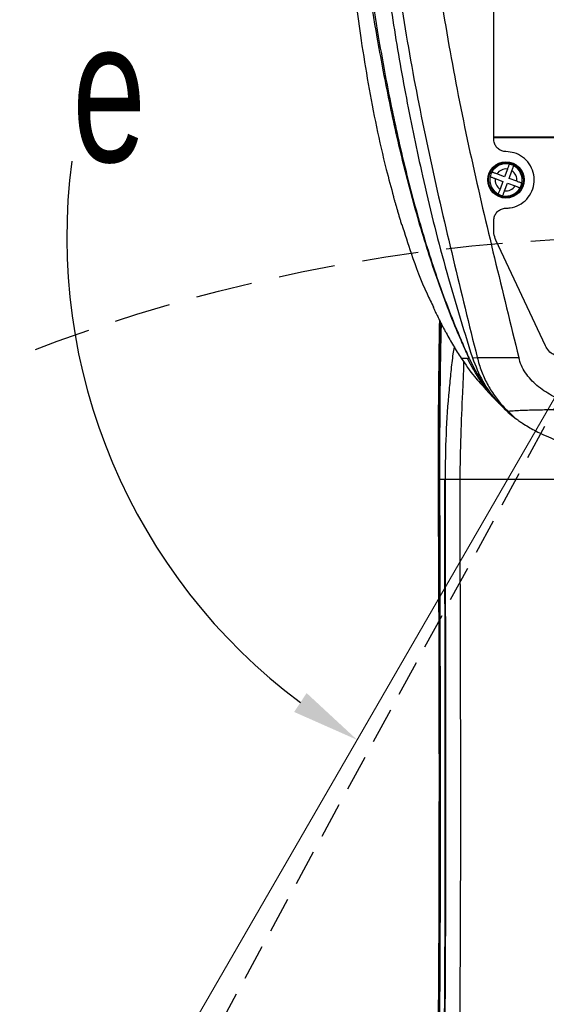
# Model space of a CAD drawing. Header units: millimetres. Extents: x 559 to 1365, y 424 to 1103.
# Tile 64 of 78: x 1143 to 1161, y 980 to 1015. Entities that reach past the tile are written whole.
import ezdxf

# ---------------------------------------------------------------- set-up
doc = ezdxf.new("R2010")
doc.units = ezdxf.units.MM
doc.linetypes.add('ACISOTGL', pattern=[3, 2, -1])
doc.linetypes.add('HIDDEN', pattern=[1.905, 1.27, -0.635])
doc.layers.add('C1角度', color=7, linetype='Continuous')
doc.layers.add('虚线层', color=7, linetype='HIDDEN', lineweight=25)
doc.styles.add('SLDTEXTSTYLE0', font='TXT', dxfattribs={"width": 0.7})

msp = doc.modelspace()

# ---------------------------------------------------------------- linework, layer by layer
at = {"color": 7, "linetype": 'Continuous', "lineweight": 25}
for p, q in [((1159.3228, 1010.5068), (1159.3228, 1018.3804)), ((1159.3064, 1011.6938), (1159.3228, 1011.713)), ((1170.1794, 1010.5885), (1159.3228, 1010.5885)), ((1170.1794, 1010.568), (1159.3228, 1010.568)), ((1159.8009, 1009.4608), (1159.7005, 1009.1884)), ((1159.8614, 1009.1291), (1159.9617, 1009.4016)), ((1159.3688, 1009.1279), (1159.6413, 1009.0275)), ((1159.7005, 1009.1884), (1159.4281, 1009.2887)), ((1160.1338, 1009.0288), (1159.8614, 1009.1291)), ((1159.6413, 1009.0275), (1159.5409, 1008.7551)), ((1159.7018, 1008.6958), (1159.8021, 1008.9683)), ((1159.8021, 1008.9683), (1160.0746, 1008.8679)), ((1159.3228, 1007.2549), (1159.3228, 1007.6498)), ((1161.1544, 1003.203), (1159.3908, 1006.9508)), ((1158.5631, 1002.7884), (1158.7329, 1002.7959)), ((1159.8372, 1000.8845), (1160.0705, 1000.6548)), ((1157.3898, 998.4856), (1157.3898, 998.6306)), ((1157.4021, 998.6303), (1157.4022, 998.4854)), ((1157.4022, 998.4854), (1157.3898, 998.4856)), ((1157.5716, 998.4854), (1157.5914, 998.4854)), ((1157.5914, 998.4854), (1157.6057, 998.4854))]:
    msp.add_line(p, q, dxfattribs=at)
at = {"color": 7, "linetype": 'Continuous', "lineweight": 18}
msp.add_line((1164.7511, 1007.0564), (1138.4623, 961.5229), dxfattribs=at)
at = {"color": 7, "linetype": 'Continuous', "lineweight": 25}
for radius in [0.6428, 0.6143]:
    msp.add_circle((1159.7513, 1009.0783), radius, dxfattribs=at)
at = {"color": 7, "linetype": 'Continuous', "lineweight": 18}
for radius, start, end in [(123.0653, 318, 222), (114.28, 316.394071, 223.605929)]:
    msp.add_arc((1164.7511, 946.3451), radius, start, end, dxfattribs=at)
at = {"color": 7, "linetype": 'Continuous', "lineweight": 25}
for centre, radius, start, end in [((1159.7513, 1009.0783), 0.5714, 78.40612, 151.15227), ((1159.7513, 1009.0783), 0.3857, 82.61879, 146.93961), ((1159.7513, 1009.0783), 0.5714, 61.15227, 78.40612), ((1159.7513, 1009.0783), 0.3857, 352.61879, 56.93961), ((1159.7513, 1009.0783), 0.5714, 348.40612, 61.15227), ((1159.7513, 1009.0783), 0.5714, 168.40612, 241.15227), ((1159.7513, 1009.0783), 0.5714, 151.15227, 168.40612), ((1159.7513, 1009.0783), 0.3857, 172.61879, 236.93961), ((1159.7513, 1009.0783), 0.5714, 258.40612, 331.15227), ((1159.7513, 1009.0783), 0.3857, 262.61879, 326.93961), ((1159.7513, 1009.0783), 0.5714, 331.15227, 348.40612), ((1159.7513, 1009.0783), 0.5714, 241.15227, 258.40612), ((1157.4029, 998.9213), 0.2911, 267.42338, 269.85114)]:
    msp.add_arc(centre, radius, start, end, dxfattribs=at)
for points, knots in [([(1154.4036, 1046.8507), (1154.2979, 1045.4376), (1154.082, 1042.554), (1153.8512, 1038.195), (1153.6972, 1033.7779), (1153.643, 1029.3628), (1153.6973, 1025.5028), (1153.8309, 1022.2003), (1154.008, 1019.4558), (1154.2616, 1016.725), (1154.5588, 1014.4), (1154.8698, 1012.4792), (1155.1641, 1010.9558), (1155.4585, 1009.6233), (1155.6854, 1008.8073), (1155.7741, 1008.4886)], [0, 0, 0, 0, 0.1102861, 0.2250417, 0.3397011, 0.4542464, 0.5686587, 0.6400949, 0.7114665, 0.782675, 0.8535091, 0.8938427, 0.9340893, 0.974261, 1, 1, 1, 1]), ([(1158.4471, 1002.7709), (1158.4471, 1002.7709), (1158.4285, 1002.8109), (1158.3314, 1003.0211), (1157.933, 1003.9146), (1157.329, 1005.4804), (1156.6509, 1007.6082), (1156.0793, 1009.7635), (1155.5971, 1011.9405), (1155.094, 1014.6246), (1154.6044, 1017.8427), (1154.1993, 1021.5993), (1153.9745, 1025.3649), (1153.8851, 1029.1064), (1153.9051, 1031.573), (1153.915, 1032.8063)], [0, 0, 0, 0, 0.0000003, 0.0043204, 0.0226455, 0.0956876, 0.1683229, 0.2410333, 0.3137891, 0.3864862, 0.5083227, 0.6324938, 0.7566698, 0.878338, 1, 1, 1, 1]), ([(1153.9756, 1032.8421), (1153.9662, 1031.6072), (1153.9474, 1029.1375), (1154.037, 1025.3921), (1154.2616, 1021.6237), (1154.6573, 1017.8634), (1155.1346, 1014.6409), (1155.6276, 1011.9534), (1156.1012, 1009.7735), (1156.6647, 1007.6152), (1157.3351, 1005.4843), (1157.9351, 1003.916), (1158.3326, 1003.0191), (1158.4341, 1002.7998), (1158.4566, 1002.751), (1158.4594, 1002.7449), (1158.4594, 1002.7449)], [0, 0, 0, 0, 0.1216668, 0.24334207, 0.36737185, 0.49139757, 0.6130898, 0.68568434, 0.75833855, 0.83094624, 0.90347728, 0.97642896, 0.9947355, 0.99932836, 0.99999972, 1, 1, 1, 1]), ([(1154.4275, 1032.9398), (1154.4275, 1031.8808), (1154.4274, 1029.7869), (1154.5215, 1026.6528), (1154.7203, 1023.5679), (1154.9999, 1020.525), (1155.3315, 1017.581), (1155.7346, 1014.7298), (1156.2109, 1011.9643), (1156.8174, 1009.0499), (1157.5737, 1005.9807), (1158.2323, 1003.8557), (1158.5631, 1002.7884)], [0, 0, 0, 0, 0.1052926, 0.2081944, 0.3092619, 0.4089719, 0.5077321, 0.5993841, 0.6908261, 0.7823407, 0.8906775, 1, 1, 1, 1]), ([(1155.0373, 1024.0246), (1155.141, 1022.8291), (1155.3485, 1020.4388), (1155.7883, 1016.8666), (1156.3517, 1013.3133), (1157.0562, 1009.7864), (1157.8764, 1006.2864), (1158.4475, 1003.9592), (1158.7329, 1002.7959)], [0, 0, 0, 0, 0.1669211, 0.3337427, 0.5004555, 0.6670685, 0.8335827, 1, 1, 1, 1]), ([(1156.4612, 1024.1381), (1156.5654, 1022.9395), (1156.7737, 1020.5416), (1157.2175, 1016.9563), (1157.7892, 1013.3863), (1158.5065, 1009.8392), (1159.3402, 1006.3151), (1159.9153, 1003.9693), (1160.2029, 1002.7959)], [0, 0, 0, 0, 0.1664094, 0.332919, 0.4995292, 0.6662439, 0.8330683, 1, 1, 1, 1]), ([(1159.7513, 1010.0783), (1159.7032, 1010.083), (1159.6069, 1010.0925), (1159.4786, 1010.1662), (1159.3816, 1010.2748), (1159.3301, 1010.3953), (1159.3249, 1010.4751), (1159.3228, 1010.5068)], [0, 0, 0, 0, 0.214422, 0.42884223, 0.64332209, 0.85797837, 1, 1, 1, 1]), ([(1159.7513, 1008.0784), (1159.8011, 1008.0806), (1159.9628, 1008.088), (1160.228, 1008.1784), (1160.499, 1008.3856), (1160.686, 1008.6723), (1160.7678, 1009.0046), (1160.7348, 1009.3453), (1160.5908, 1009.6565), (1160.3521, 1009.9003), (1160.0588, 1010.0519), (1159.8489, 1010.0699), (1159.7513, 1010.0783)], [0, 0, 0, 0, 0.0477205, 0.1549478, 0.2622159, 0.3695619, 0.4769939, 0.5844844, 0.6919776, 0.799411, 0.9067455, 1, 1, 1, 1]), ([(1159.8662, 1009.6381), (1159.8655, 1009.6362), (1159.864, 1009.6323), (1159.8531, 1009.6025), (1159.8369, 1009.5585), (1159.8185, 1009.5086), (1159.806, 1009.4749), (1159.8009, 1009.4608)], [0, 0, 0, 0, 0.2107913, 0.4215548, 0.6331395, 0.8470168, 1, 1, 1, 1]), ([(1159.9617, 1009.4016), (1159.9692, 1009.4218), (1159.9841, 1009.4623), (1160.0039, 1009.5161), (1160.0186, 1009.5559), (1160.026, 1009.5761), (1160.0267, 1009.5781), (1160.027, 1009.5788)], [0, 0, 0, 0, 0.2198469, 0.4398429, 0.6562811, 0.8693721, 1, 1, 1, 1]), ([(1159.1916, 1009.1932), (1159.1935, 1009.1925), (1159.1973, 1009.191), (1159.2271, 1009.1801), (1159.2711, 1009.1639), (1159.3211, 1009.1455), (1159.3548, 1009.133), (1159.3688, 1009.1279)], [0, 0, 0, 0, 0.2107913, 0.4215548, 0.6331395, 0.8470168, 1, 1, 1, 1]), ([(1159.4281, 1009.2887), (1159.4078, 1009.2962), (1159.3673, 1009.3111), (1159.3136, 1009.3309), (1159.2737, 1009.3456), (1159.2535, 1009.353), (1159.2516, 1009.3537), (1159.2508, 1009.354)], [0, 0, 0, 0, 0.2198469, 0.4398429, 0.6562811, 0.8693721, 1, 1, 1, 1]), ([(1159.5409, 1008.7551), (1159.5335, 1008.7348), (1159.5185, 1008.6943), (1159.4987, 1008.6406), (1159.4841, 1008.6007), (1159.4766, 1008.5805), (1159.4759, 1008.5786), (1159.4756, 1008.5778)], [0, 0, 0, 0, 0.2198469, 0.4398429, 0.6562811, 0.8693721, 1, 1, 1, 1]), ([(1159.6365, 1008.5186), (1159.6372, 1008.5205), (1159.6386, 1008.5243), (1159.6496, 1008.5541), (1159.6658, 1008.5981), (1159.6842, 1008.6481), (1159.6966, 1008.6818), (1159.7018, 1008.6958)], [0, 0, 0, 0, 0.2107913, 0.4215548, 0.6331395, 0.8470168, 1, 1, 1, 1]), ([(1160.0746, 1008.8679), (1160.0948, 1008.8605), (1160.1353, 1008.8455), (1160.1891, 1008.8257), (1160.2289, 1008.8111), (1160.2491, 1008.8036), (1160.2511, 1008.8029), (1160.2518, 1008.8026)], [0, 0, 0, 0, 0.2198469, 0.4398429, 0.6562811, 0.8693721, 1, 1, 1, 1]), ([(1160.3111, 1008.9635), (1160.3091, 1008.9642), (1160.3053, 1008.9656), (1160.2755, 1008.9766), (1160.2315, 1008.9928), (1160.1816, 1009.0112), (1160.1479, 1009.0236), (1160.1338, 1009.0288)], [0, 0, 0, 0, 0.2107913, 0.4215548, 0.6331395, 0.8470168, 1, 1, 1, 1]), ([(1155.7664, 1008.4865), (1155.7757, 1008.4535), (1155.7922, 1008.3951), (1155.8239, 1008.2869), (1155.8544, 1008.1837), (1155.8807, 1008.0942), (1155.8997, 1008.0293), (1155.9189, 1007.9636), (1155.9463, 1007.8694), (1155.9799, 1007.7541), (1156.0185, 1007.6233), (1156.0423, 1007.5461), (1156.0557, 1007.5027)], [0, 0, 0, 0, 0.1794985, 0.3168172, 0.4157588, 0.4545633, 0.4899342, 0.5259658, 0.5665429, 0.6709045, 0.8144219, 1, 1, 1, 1]), ([(1159.3228, 1007.6498), (1159.3275, 1007.698), (1159.337, 1007.7945), (1159.411, 1007.923), (1159.5199, 1008.0199), (1159.6404, 1008.0711), (1159.7199, 1008.0763), (1159.7513, 1008.0784)], [0, 0, 0, 0, 0.2149211, 0.4298435, 0.6447196, 0.8594459, 1, 1, 1, 1]), ([(1156.064, 1007.5054), (1156.1717, 1007.1645), (1156.4343, 1006.3333), (1156.8036, 1005.352), (1157.1102, 1004.736), (1157.1876, 1004.5804)], [0, 0, 0, 0, 0.3420138, 0.8338105, 1, 1, 1, 1]), ([(1159.3908, 1006.9508), (1159.3627, 1007.0268), (1159.3261, 1007.1259), (1159.3234, 1007.2305), (1159.3228, 1007.2549)], [0, 0, 0, 0, 0.7666734, 1, 1, 1, 1]), ([(1157.1699, 1004.5826), (1157.1864, 1004.5477), (1157.2156, 1004.4858), (1157.2692, 1004.3759), (1157.3193, 1004.2746), (1157.3619, 1004.1894), (1157.3924, 1004.1285), (1157.4231, 1004.0676), (1157.4668, 1003.9816), (1157.5198, 1003.8783), (1157.5794, 1003.7645), (1157.6147, 1003.6993), (1157.6346, 1003.6627)], [0, 0, 0, 0, 0.1805652, 0.319777, 0.4211295, 0.4611116, 0.4974109, 0.5339225, 0.574469, 0.6774727, 0.8183181, 1, 1, 1, 1]), ([(1157.3942, 1004.125), (1157.3768, 1002.8468), (1157.335, 999.7871), (1157.3808, 993.1636), (1157.3876, 986.0401), (1157.357, 978.9197), (1157.2908, 973.5839), (1157.1693, 968.2483), (1156.981, 963.3238), (1156.7099, 958.8147), (1156.4526, 955.5354), (1156.1298, 953.0864), (1155.8415, 951.4603), (1155.5561, 949.8348), (1155.3056, 948.2037), (1155.2323, 947.1073), (1155.1957, 946.5594)], [0, 0, 0, 0, 0.0664842, 0.1591514, 0.3444962, 0.4369973, 0.5294978, 0.6220406, 0.7145804, 0.7857927, 0.8569973, 0.8855955, 0.9142364, 0.9428736, 0.9714532, 1, 1, 1, 1]), ([(1157.6345, 1003.6627), (1157.7188, 1003.5115), (1157.8874, 1003.2092), (1158.0732, 1002.917), (1158.166, 1002.7709)], [0, 0, 0, 0, 0.5000229, 1, 1, 1, 1]), ([(1157.6057, 998.4854), (1157.6128, 999.016), (1157.6268, 1000.0749), (1157.7162, 1001.3483), (1157.8114, 1002.2909), (1157.8656, 1002.8011), (1157.9128, 1003.0782), (1157.9261, 1003.1565)], [0, 0, 0, 0, 0.335579, 0.6697791, 0.8083039, 0.9458291, 1, 1, 1, 1]), ([(1161.4877, 1002.8756), (1161.4418, 1002.8978), (1161.3235, 1002.955), (1161.2174, 1003.082), (1161.1675, 1003.1779), (1161.1544, 1003.203)], [0, 0, 0, 0, 0.3187258, 0.821331, 1, 1, 1, 1]), ([(1158.166, 1002.7709), (1158.317, 1002.5497), (1158.5828, 1002.1604), (1158.9047, 1001.8164), (1159.0437, 1001.6678)], [0, 0, 0, 0, 0.5682309, 1, 1, 1, 1]), ([(1158.166, 1002.7709), (1158.1784, 1002.7709), (1158.206, 1002.7709), (1158.3236, 1002.7709), (1158.3882, 1002.7709)], [0, 0, 0, 0, 0.4506287, 1, 1, 1, 1]), ([(1158.3882, 1002.7709), (1158.3977, 1002.7709), (1158.4167, 1002.7709), (1158.4369, 1002.7709), (1158.4471, 1002.7709)], [0, 0, 0, 0, 0.4958524, 1, 1, 1, 1]), ([(1158.4594, 1002.7449), (1158.4573, 1002.7492), (1158.4532, 1002.7579), (1158.4492, 1002.7665), (1158.4471, 1002.7709)], [0, 0, 0, 0, 0.4999499, 1, 1, 1, 1]), ([(1158.5631, 1002.7884), (1158.6754, 1002.5017), (1158.8995, 1001.9296), (1159.4299, 1001.2084), (1159.866, 1000.8315), (1160.0705, 1000.6548)], [0, 0, 0, 0, 0.3479486, 0.6941795, 1, 1, 1, 1]), ([(1158.7329, 1002.7959), (1158.7451, 1002.7961), (1158.7709, 1002.7964), (1158.9449, 1002.7966), (1159.2648, 1002.7965), (1159.7128, 1002.7961), (1160.0464, 1002.796), (1160.2029, 1002.7959)], [0, 0, 0, 0, 0.1035559, 0.2187064, 0.4808879, 0.7563746, 1, 1, 1, 1]), ([(1158.7329, 1002.7959), (1158.7783, 1002.6339), (1158.8682, 1002.313), (1159.0756, 1001.8618), (1159.3326, 1001.4495), (1159.5926, 1001.1268), (1159.7712, 1000.9498), (1159.8372, 1000.8845)], [0, 0, 0, 0, 0.2253468, 0.446324, 0.6629952, 0.8755121, 1, 1, 1, 1]), ([(1158.251, 1002.6539), (1158.249, 1002.5398), (1158.2426, 1002.1752), (1158.2002, 1001.3021), (1158.1393, 1000.0268), (1158.1252, 999.0013), (1158.1181, 998.4857)], [0, 0, 0, 0, 0.08294656, 0.26496971, 0.63043396, 1, 1, 1, 1]), ([(1159.0381, 1001.6628), (1159.0482, 1001.652), (1159.068, 1001.6308), (1159.1015, 1001.594), (1159.1367, 1001.5555), (1159.1735, 1001.5156), (1159.2112, 1001.4752), (1159.2493, 1001.4348), (1159.2854, 1001.397), (1159.3205, 1001.3606), (1159.3604, 1001.3195), (1159.4115, 1001.2675), (1159.4685, 1001.2101), (1159.5101, 1001.1695), (1159.5285, 1001.1515)], [0, 0, 0, 0, 0.1315096, 0.2576748, 0.3763611, 0.4856579, 0.5838794, 0.6695656, 0.7414846, 0.787585, 0.8328195, 0.8867685, 0.9497959, 1, 1, 1, 1]), ([(1159.1303, 1001.6268), (1159.1498, 1001.601), (1159.188, 1001.5502), (1159.2835, 1001.4284), (1159.409, 1001.2788), (1159.5702, 1001.1024), (1159.7731, 1000.9059), (1159.9623, 1000.7379), (1160.0953, 1000.64), (1160.1342, 1000.6113)], [0, 0, 0, 0, 0.1620778, 0.3181449, 0.4707365, 0.6225362, 0.7762324, 0.9344121, 1, 1, 1, 1]), ([(1159.8371, 1000.8845), (1159.8395, 1000.8893), (1159.8443, 1000.8989), (1159.9726, 1000.9136), (1160.1788, 1000.9262), (1160.4468, 1000.9365), (1160.8359, 1000.9468), (1161.3562, 1000.9553), (1161.8851, 1000.9595), (1162.2009, 1000.9599), (1162.3001, 1000.9601)], [0, 0, 0, 0, 0.0692436, 0.1384414, 0.2457589, 0.3487441, 0.4520178, 0.6741637, 0.8976514, 1, 1, 1, 1]), ([(1160.0705, 1000.6548), (1160.0716, 1000.6545), (1160.0747, 1000.6535), (1160.079, 1000.6501), (1160.095, 1000.6372), (1160.1365, 1000.6053), (1160.1992, 1000.5616), (1160.2719, 1000.5133), (1160.3165, 1000.4846), (1160.3387, 1000.4702)], [0, 0, 0, 0, 0.0057149, 0.0157479, 0.0555694, 0.2147433, 0.5330845, 0.7665411, 1, 1, 1, 1]), ([(1160.3387, 1000.4702), (1160.405, 1000.4274), (1160.5965, 1000.3036), (1161.0236, 1000.0801), (1161.5716, 999.8504), (1162.0032, 999.6854), (1162.2141, 999.6203), (1162.2655, 999.6044)], [0, 0, 0, 0, 0.14741103, 0.42611337, 0.77139373, 0.94433934, 1, 1, 1, 1]), ([(1155.2594, 945.4367), (1155.2419, 945.8035), (1155.2069, 946.5389), (1155.326, 947.6395), (1155.6444, 949.535), (1156.0728, 952.2431), (1156.4741, 955.7806), (1156.7751, 959.3298), (1156.9878, 962.8871), (1157.1355, 966.4473), (1157.2688, 970.9858), (1157.3696, 976.503), (1157.4128, 982.9993), (1157.4097, 990.327), (1157.3971, 995.489), (1157.3898, 998.4856)], [0, 0, 0, 0, 0.02069265, 0.04149111, 0.06228945, 0.12921291, 0.19616391, 0.26316836, 0.33021529, 0.39726438, 0.46425327, 0.58645991, 0.70867248, 0.8308848, 1, 1, 1, 1]), ([(1157.4022, 998.4854), (1157.4095, 995.4889), (1157.4221, 990.3269), (1157.4252, 982.9993), (1157.3818, 976.5028), (1157.281, 970.9855), (1157.1474, 966.4467), (1156.9993, 962.8863), (1156.786, 959.3288), (1156.4849, 955.7793), (1156.0825, 952.2414), (1155.6566, 949.5338), (1155.3348, 947.6381), (1155.2271, 946.5393), (1155.2375, 945.8019), (1155.2727, 945.4372), (1155.2727, 945.4372)], [0, 0, 0, 0, 0.1691128, 0.2913288, 0.4135452, 0.5357555, 0.6027506, 0.6698057, 0.7368587, 0.8038695, 0.870827, 0.9377571, 0.9585396, 0.9793226, 0.9999998, 1, 1, 1, 1]), ([(1157.5716, 998.4854), (1157.5786, 995.6319), (1157.5926, 989.8952), (1157.5938, 981.2507), (1157.5148, 973.7745), (1157.3566, 967.4928), (1157.1507, 962.4264), (1156.8651, 957.9302), (1156.4945, 954.0126), (1156.1523, 951.4417), (1155.8532, 949.6412), (1155.6685, 948.6004), (1155.4932, 947.5588), (1155.3761, 946.5049), (1155.4193, 945.8007), (1155.4409, 945.4487)], [0, 0, 0, 0, 0.1610687, 0.3238139, 0.4879379, 0.5830742, 0.6784954, 0.7741323, 0.8373382, 0.900586, 0.9204713, 0.9403584, 0.9602459, 0.9801263, 1, 1, 1, 1]), ([(1155.4703, 945.4515), (1155.4491, 945.7889), (1155.407, 946.4561), (1155.5073, 947.44), (1155.6617, 948.3872), (1155.8263, 949.3126), (1156.1361, 951.1193), (1156.4926, 953.7009), (1156.8191, 957.067), (1157.1147, 961.1683), (1157.3483, 966.1345), (1157.537, 972.9627), (1157.6264, 980.7982), (1157.6279, 989.6399), (1157.6131, 995.5361), (1157.6057, 998.4851)], [0, 0, 0, 0, 0.0190502, 0.0376755, 0.0556446, 0.0732597, 0.0907339, 0.1591433, 0.2203157, 0.2816176, 0.3912424, 0.5009176, 0.6671795, 0.8335383, 1, 1, 1, 1]), ([(1158.118, 998.4854), (1158.1183, 998.1383), (1158.1189, 997.3993), (1158.121, 996.2341), (1158.1237, 995.0277), (1158.1267, 993.8247), (1158.1297, 992.6496), (1158.1331, 991.4499), (1158.1358, 990.2377), (1158.1378, 989.0167), (1158.1388, 987.8148), (1158.139, 986.6332), (1158.1382, 985.4367), (1158.1362, 984.2085), (1158.1326, 982.9482), (1158.1262, 981.4051), (1158.1149, 979.5651), (1158.0952, 977.3936), (1158.0678, 975.2171), (1158.0311, 973.006), (1157.9825, 970.7262), (1157.9189, 968.385), (1157.8399, 966.0714), (1157.7483, 963.8829), (1157.6441, 961.8196), (1157.5225, 959.8023), (1157.3717, 957.7105), (1157.2112, 955.8876), (1157.0552, 954.3875), (1156.9298, 953.3041), (1156.7908, 952.2251), (1156.6372, 951.1579), (1156.4816, 950.1874), (1156.3273, 949.293), (1156.1883, 948.5112), (1156.0551, 947.7353), (1155.9559, 947.0094), (1155.9072, 946.2619), (1155.9428, 945.7606), (1155.9609, 945.5063)], [0, 0, 0, 0, 0.0196129, 0.0417505, 0.0658341, 0.0877788, 0.1097235, 0.1322284, 0.1555613, 0.1782138, 0.2012154, 0.2234704, 0.2449788, 0.2688177, 0.2928664, 0.3161841, 0.3560054, 0.3968297, 0.4388821, 0.4789894, 0.5217746, 0.5677221, 0.6113206, 0.6525723, 0.6914802, 0.7280476, 0.7667623, 0.8099721, 0.831441, 0.851983, 0.8716012, 0.8929116, 0.9129114, 0.9271437, 0.9442067, 0.9577874, 0.9716294, 0.9856101, 1, 1, 1, 1]), ([(1157.5716, 998.4854), (1157.5571, 998.4854), (1157.5305, 998.4854), (1157.4423, 998.4854), (1157.4022, 998.4854)], [0, 0, 0, 0, 0.5462247, 1, 1, 1, 1]), ([(1158.118, 998.4854), (1158.0446, 998.4853), (1157.9349, 998.4853), (1157.801, 998.4852), (1157.7164, 998.4852), (1157.6573, 998.4851), (1157.6111, 998.4851), (1157.6078, 998.4851), (1157.6057, 998.4851)], [0, 0, 0, 0, 0.25390013, 0.37948672, 0.49999563, 0.62060648, 0.74638618, 1, 1, 1, 1])]:
    msp.add_open_spline(points, degree=3, knots=knots, dxfattribs=at)
at = {"color": 8, "linetype": 'Continuous', "lineweight": 25}
for points, knots in [([(1157.3898, 998.6306), (1157.3899, 998.9253), (1157.3901, 999.5181), (1157.3936, 1000.3391), (1157.3988, 1001.0877), (1157.4055, 1001.7671), (1157.4144, 1002.4289), (1157.4274, 1003.2035), (1157.44, 1003.708), (1157.4478, 1004.0191)], [0, 0, 0, 0, 0.1510922, 0.3038902, 0.425679, 0.5474685, 0.6728758, 0.7982847, 1, 1, 1, 1]), ([(1157.4583, 1003.9984), (1157.4541, 1003.8415), (1157.4454, 1003.5188), (1157.4341, 1002.9764), (1157.424, 1002.3823), (1157.4157, 1001.7379), (1157.4093, 1001.0639), (1157.4046, 1000.3176), (1157.4019, 999.5044), (1157.402, 998.9227), (1157.4021, 998.6303)], [0, 0, 0, 0, 0.1045575, 0.2148947, 0.3346741, 0.4544546, 0.5779176, 0.7013818, 0.8498539, 1, 1, 1, 1]), ([(1159.1306, 1001.6263), (1159.0377, 1001.7357), (1158.7419, 1002.0839), (1158.5321, 1002.4914), (1158.3882, 1002.7709)], [0, 0, 0, 0, 0.3141296, 1, 1, 1, 1]), ([(1162.2359, 1001.0909), (1162.1413, 1001.1188), (1161.8378, 1001.2082), (1161.3618, 1001.4368), (1160.8351, 1001.7844), (1160.4853, 1002.1643), (1160.2876, 1002.5133), (1160.231, 1002.7021), (1160.2029, 1002.7959)], [0, 0, 0, 0, 0.1067512, 0.3423712, 0.5685805, 0.7870588, 0.8942245, 1, 1, 1, 1]), ([(1158.4594, 1002.7449), (1158.597, 1002.461), (1158.7889, 1002.065), (1159.0698, 1001.7287), (1159.1493, 1001.6335)], [0, 0, 0, 0, 0.717011, 1, 1, 1, 1]), ([(1162.2774, 998.4854), (1161.9949, 998.4854), (1160.6051, 998.4854), (1159.2209, 998.4854), (1158.1181, 998.4854)], [0, 0, 0, 0, 0.2032631, 1, 1, 1, 1])]:
    msp.add_open_spline(points, degree=3, knots=knots, dxfattribs=at)
at = {"layer": 'C1角度', "color": 7}
msp.add_arc((1164.7511, 1007.0564), 20.5364, 172.47277, 233.30028, dxfattribs=at)
msp.add_solid([(1152.2582, 990.2566), (1152.698, 990.9249), (1154.4829, 989.2713)], dxfattribs=at)
at = {"layer": '虚线层', "color": 7}
msp.add_line((1164.7511, 1007.0564), (1139.2927, 960.1679), dxfattribs=at)
at = {"layer": '虚线层', "color": 7, "linetype": 'ACISOTGL'}
for centre, radius in [((1164.7511, 1007.0564), 53.5688), ((1164.7511, 946.3451), 60.7112)]:
    msp.add_circle(centre, radius, dxfattribs=at)

# ---------------------------------------------------------------- texts
at = {"layer": 'C1角度', "color": 7, "insert": (1144.4103, 1014.7149), "char_height": 5, "attachment_point": 1, "style": 'SLDTEXTSTYLE0'}
msp.add_mtext('\\A1;e', dxfattribs=at)

doc.saveas('drawing.dxf')
